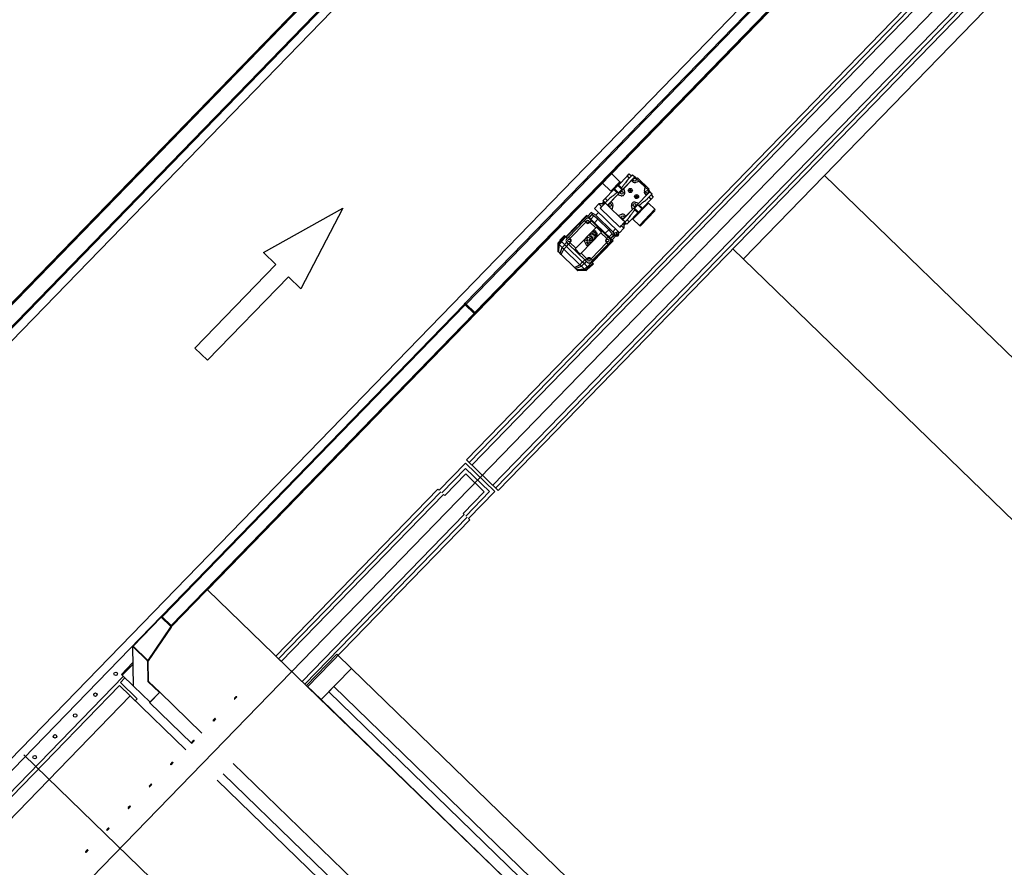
# Model space of a CAD drawing. Header units: millimetres. Extents: x 1395914 to 1460038, y 2368732 to 2439619.
# Tile 25 of 40: x 1407858 to 1411244, y 2404970 to 2407887. Entities that reach past the tile are written whole.
import ezdxf

# ---------------------------------------------------------------- set-up
doc = ezdxf.new("R2010")
doc.units = ezdxf.units.MM
doc.header["$MEASUREMENT"] = 0
for name, color, linetype, lineweight in [('24_Innervegger', 7, 'Continuous', 0), ('271_Fastinventar', 7, 'Continuous', 0), ('822_Akselinjer', 7, 'Continuous', 0)]:
    doc.layers.add(name, color=color, linetype=linetype, lineweight=lineweight)
doc.layers.add('A852-TYNN', color=7, linetype='Continuous', lineweight=5, plot=False)

# ---------------------------------------------------------------- blocks, each defined once
blk = doc.blocks.new('System Panel - Glassfelt 25mm-1254592-PLOT VIEW 001-01 01')
for p, q in [((1112.5, 37.5), (-1112.5, 37.5)), ((-1112.5, 37.5), (-1112.5, 12.5)), ((1112.5, 12.5), (1112.5, 37.5)), ((-1112.5, 12.5), (1112.5, 12.5))]:
    blk.add_line(p, q)
blk = doc.blocks.new('Rectangular Mullion - 70x150mm Aluminium-V4-PLOT VIEW 001-01 01')
for p, q in [((100271, 160764.9), (101785.7, 159135)), ((100161.1, 160662.8), (101675.8, 159032.9))]:
    blk.add_line(p, q)
blk = doc.blocks.new('Rectangular Mullion - 70x150mm Aluminium-V3-PLOT VIEW 001-01 01')
for p, q in [((-35, 75), (35, 75)), ((-35, -75), (-35, 75)), ((35, 75), (35, -75)), ((35, -75), (-35, -75))]:
    blk.add_line(p, q)

msp = doc.modelspace()

# ---------------------------------------------------------------- linework, layer by layer
for p, q in [((1409895.6, 2407302.1), (1409897, 2407300.7)), ((1409914.2, 2407284), (1409935.1, 2407305.6)), ((1409916.5, 2407323.7), (1409917.9, 2407322.3)), ((1409883.7, 2407268.4), (1409859.9, 2407243.8)), ((1409868.4, 2407252.6), (1409850, 2407252.3)), ((1409859.9, 2407252.5), (1409866.5, 2407259.3)), ((1409865.6, 2407252.5), (1409870.1, 2407257.2)), ((1409986.8, 2407255.4), (1409965.9, 2407233.9)), ((1409989, 2407178.7), (1410042.6, 2407234)), ((1409994.7, 2407178.8), (1410042.7, 2407228.3)), ((1410010.2, 2407248.7), (1410012.4, 2407246.6)), ((1409737.6, 2407137.8), (1409809.6, 2407212.1)), ((1409745.3, 2407138.6), (1409799.6, 2407194.6)), ((1409839, 2407213.7), (1409823.4, 2407222.7)), ((1409823.6, 2407195), (1409881.8, 2407138.6)), ((1409824.8, 2407193.8), (1409826.6, 2407195.6)), ((1409951.2, 2407202.9), (1409927.4, 2407178.4)), ((1409973.3, 2407210.7), (1409975.5, 2407208.6)), ((1409750.3, 2407133.8), (1409804.6, 2407189.7)), ((1409818.8, 2407190), (1409838.9, 2407170.5)), ((1409829.8, 2407189), (1409831.6, 2407190.8)), ((1409836.5, 2407159.9), (1409839.2, 2407156)), ((1409935.9, 2407184.3), (1409940.4, 2407189)), ((1409936, 2407178.6), (1409942.6, 2407185.4)), ((1409718.4, 2407125.7), (1409733.7, 2407141.5)), ((1409721.1, 2407123.1), (1409736.5, 2407138.8)), ((1409800.1, 2407124.7), (1409803.8, 2407128.5)), ((1409803.8, 2407128.5), (1409813.1, 2407124.1)), ((1409808.6, 2407133.5), (1409812.9, 2407137.9)), ((1409813.2, 2407124.2), (1409808.6, 2407133.4)), ((1409813, 2407138), (1409828.8, 2407129.5)), ((1409815.8, 2407129.9), (1409820.4, 2407120.8)), ((1409824.4, 2407124.9), (1409815.9, 2407130)), ((1409817.5, 2407142.6), (1409825.5, 2407150.9)), ((1409820.7, 2407139.3), (1409817.5, 2407142.6)), ((1409824.5, 2407143.2), (1409820.8, 2407139.3)), ((1409822.6, 2407138.4), (1409825.9, 2407141.8)), ((1409825.6, 2407135.4), (1409822.6, 2407138.4)), ((1409828.8, 2407129.4), (1409824.5, 2407124.9)), ((1409825.9, 2407141.9), (1409824.6, 2407143.2)), ((1409825, 2407052.9), (1409897.1, 2407127.2)), ((1409825.5, 2407150.9), (1409837.9, 2407138.9)), ((1409829, 2407138.8), (1409825.7, 2407135.4)), ((1409826.5, 2407133.7), (1409830.1, 2407137.7)), ((1409829.7, 2407130.4), (1409826.5, 2407133.6)), ((1409830.1, 2407137.8), (1409829.1, 2407138.8)), ((1409838, 2407138.8), (1409829.8, 2407130.4)), ((1409838, 2407140.6), (1409836.3, 2407145.2)), ((1409856.8, 2407153), (1409876.9, 2407133.5)), ((1409873.4, 2407146.6), (1409875.2, 2407148.4)), ((1409878.4, 2407141.8), (1409880.2, 2407143.6)), ((1409897.8, 2407156.6), (1409907.4, 2407141.2)), ((1409901.5, 2407150.7), (1409916.5, 2407157.8)), ((1409905.4, 2407144.8), (1409902.7, 2407151.3)), ((1409905.9, 2407145), (1409906.2, 2407144.2)), ((1409912.8, 2407146.9), (1409909.7, 2407154.6)), ((1409915.9, 2407149.5), (1409916.4, 2407148.4)), ((1409708.1, 2407117.6), (1409710.4, 2407115.4)), ((1409712.9, 2407112.9), (1409723.5, 2407102.7)), ((1409729.3, 2407097), (1409784.5, 2407043.4)), ((1409731.9, 2407112.6), (1409739.5, 2407120.5)), ((1409738.2, 2407106.5), (1409745.9, 2407114.4)), ((1409745.6, 2407114.6), (1409803.8, 2407058.2)), ((1409750.5, 2407119.6), (1409770.6, 2407100.1)), ((1409808.2, 2407108.2), (1409800.1, 2407124.7)), ((1409807.4, 2407121.3), (1409812.8, 2407112.9)), ((1409816.8, 2407117), (1409807.5, 2407121.4)), ((1409812.7, 2407112.8), (1409808.3, 2407108.2)), ((1409820.4, 2407120.7), (1409816.8, 2407117)), ((1409877.1, 2407119.4), (1409822.8, 2407063.4)), ((1409711.9, 2407086), (1409716.4, 2407081.7)), ((1409720, 2407078.2), (1409766, 2407033.5)), ((1409788.6, 2407082.7), (1409808.6, 2407063.2)), ((1409793.8, 2407052.6), (1409801.4, 2407060.5)), ((1409827.8, 2407058.6), (1409820.8, 2407051.4)), ((1409769.6, 2407030), (1409774.1, 2407025.7)), ((1409790.4, 2407037.8), (1409800.9, 2407027.5)), ((1409800.1, 2407046.5), (1409807.7, 2407054.3)), ((1409814.8, 2407032.2), (1409805.7, 2407022.9)), ((1409810.8, 2407036), (1409826.1, 2407051.8)), ((1409813.5, 2407033.4), (1409828.9, 2407049.2)), ((1409423.3, 2406872.9), (1409426, 2406875.7)), ((1408378.8, 2405796.5), (1408381.4, 2405799.3)), ((1408297.7, 2405679.8), (1408246.9, 2405729.1)), ((1408247.6, 2405730.3), (1408298.3, 2405681)), ((1408299.7, 2405679.1), (1408297.7, 2405679.1)), ((1408300.7, 2405610.9), (1408299.7, 2405679.1)), ((1408247.8, 2405668.8), (1408210.7, 2405630.5)), ((1407613.6, 2405008), (1408214.3, 2405627)), ((1408300.7, 2405610.9), (1408298.7, 2405610.9)), ((1408301.3, 2405609.5), (1408299.9, 2405608)), ((1408339.6, 2405572.3), (1408301.3, 2405609.5)), ((1407680.8, 2404985.4), (1408237.9, 2405559.5)), ((1408600.9, 2405556.3), (1408596.7, 2405552)), ((1408527.8, 2405481), (1408523.6, 2405476.7)), ((1408454.7, 2405405.6), (1408450.5, 2405401.3)), ((1428798.2, 2385050), (1407872.2, 2405357)), ((1408381.5, 2405330.3), (1408377.4, 2405326)), ((1408308.4, 2405254.9), (1408304.2, 2405250.6)), ((1408235.3, 2405179.6), (1408231.1, 2405175.2)), ((1408162.2, 2405104.2), (1408158, 2405099.9)), ((1408089, 2405028.9), (1408084.9, 2405024.5))]:
    msp.add_line(p, q)
at = {"flags": 128}
for points in [[(1406688.8, 2405729.3), (1406685.9, 2405732.1), (1407539, 2406611.2), (1407541.9, 2406608.4), (1407579.2, 2406572.2), (1407582.1, 2406569.4), (1407579.2, 2406572.2), (1407541.9, 2406608.4), (1407539, 2406611.2), (1409628.2, 2408764.1), (1409631.1, 2408761.3), (1409668.4, 2408725.1), (1409671.3, 2408722.3), (1407582.1, 2406569.4), (1406729, 2405690.3), (1406726.1, 2405693.1)], [(1409968, 2407334.5), (1409969.3, 2407339.3), (1409974.1, 2407340.7), (1409977.7, 2407337.2), (1409976.5, 2407332.3), (1409971.6, 2407331)], [(1409924.2, 2407289.2), (1409925.4, 2407294.1), (1409930.2, 2407295.5), (1409933.8, 2407292), (1409932.6, 2407287.1), (1409927.8, 2407285.7)], [(1409959.9, 2407300.9), (1409960.7, 2407298.1), (1409958.7, 2407296.1), (1409955.9, 2407296.8), (1409955.1, 2407299.5), (1409957.1, 2407301.6)], [(1410011.1, 2407292.7), (1410012.3, 2407297.5), (1410017.2, 2407298.9), (1410020.8, 2407295.4), (1410019.5, 2407290.5), (1410014.7, 2407289.2)], [(1409981.4, 2407280), (1409982.2, 2407277.2), (1409980.2, 2407275.2), (1409977.4, 2407275.9), (1409976.6, 2407278.6), (1409978.6, 2407280.7)], [(1408825.1, 2406960.1), (1408782, 2407001.8), (1408503.5, 2406714.8), (1408460.4, 2406756.6), (1408739, 2407043.6), (1408695.9, 2407085.4), (1408969.4, 2407238)], [(1409883.8, 2407247.6), (1409885, 2407252.5), (1409889.8, 2407253.9), (1409893.4, 2407250.4), (1409892.2, 2407245.5), (1409887.4, 2407244.1)], [(1409967.2, 2407247.5), (1409968.4, 2407252.3), (1409973.3, 2407253.7), (1409976.9, 2407250.2), (1409975.7, 2407245.3), (1409970.8, 2407244)], [(1409810.4, 2407197.1), (1409814.9, 2407196), (1409816.1, 2407191.5), (1409812.9, 2407188.2), (1409808.4, 2407189.4), (1409807.2, 2407193.8)], [(1409926.8, 2407205.8), (1409928.1, 2407210.7), (1409932.9, 2407212.1), (1409936.5, 2407208.6), (1409935.3, 2407203.7), (1409930.4, 2407202.3)], [(1409786, 2407080.1), (1409768.1, 2407097.5), (1409770.6, 2407100.1), (1409838.9, 2407170.5), (1409841.4, 2407173), (1409859.3, 2407155.6), (1409856.8, 2407153), (1409788.6, 2407082.7)], [(1409746.3, 2407131.1), (1409750.8, 2407130), (1409752.1, 2407125.5), (1409748.8, 2407122.2), (1409744.4, 2407123.3), (1409743.1, 2407127.8)], [(1409878.6, 2407131), (1409883, 2407129.8), (1409884.3, 2407125.4), (1409881.1, 2407122.1), (1409876.6, 2407123.2), (1409875.4, 2407127.6)], [(1409814.5, 2407064.9), (1409819, 2407063.8), (1409820.2, 2407059.4), (1409817, 2407056.1), (1409812.5, 2407057.2), (1409811.3, 2407061.6)]]:
    msp.add_lwpolyline(points, close=True, dxfattribs=at)
for points in [[(1409631.1, 2408761.3), (1407541.9, 2406608.4), (1406688.8, 2405729.3)], [(1406726.1, 2405693.1), (1407579.2, 2406572.2), (1409668.4, 2408725.1)], [(1407556.6, 2405064.1), (1410372.9, 2407966.3), (1410409.1, 2408003.6), (1409691.4, 2408700), (1409655.2, 2408662.7), (1406838.9, 2405760.5)], [(1408345.5, 2405834.1), (1408348.4, 2405831.3), (1408378.6, 2405802), (1408381.4, 2405799.3), (1409423.3, 2406872.9), (1409420.4, 2406875.6), (1409390.2, 2406904.9), (1409387.4, 2406907.7), (1409390.2, 2406910.5), (1410432, 2407984.1)], [(1410436.3, 2407982.8), (1410434.9, 2407981.4), (1409393, 2406907.8), (1409391.6, 2406906.3), (1409390.2, 2406904.9), (1408348.4, 2405831.3), (1408347, 2405829.9)], [(1409390.2, 2406910.5), (1409393, 2406907.8), (1409423.2, 2406878.5), (1409426, 2406875.7), (1410467.9, 2407949.3), (1410465, 2407952.1), (1410434.9, 2407981.4), (1410432, 2407984.1), (1410433.4, 2407985.6)], [(1410466.4, 2407953.5), (1410465, 2407952.1), (1409423.2, 2406878.5), (1409421.8, 2406877.1), (1409420.4, 2406875.6), (1408378.6, 2405802), (1408377.2, 2405800.6)], [(1409861.7, 2407324.6), (1409890.4, 2407296.8), (1409921.7, 2407329), (1409893, 2407356.9)], [(1409871.5, 2407255.8), (1409864, 2407263.1), (1409871.7, 2407271.1), (1409901.6, 2407301.9), (1409903.7, 2407304), (1409914.8, 2407315.5), (1409916.9, 2407317.6), (1409946.8, 2407348.4), (1409954.5, 2407356.4), (1409962.1, 2407349.1)], [(1409894.9, 2407233.1), (1409884.1, 2407243.6), (1409879.1, 2407248.5), (1409973.1, 2407345.4), (1409978.1, 2407340.5), (1409988.9, 2407330)], [(1409938.6, 2407293.3), (1409935.1, 2407305.6), (1409963, 2407334.3), (1409968.9, 2407340.4)], [(1409949.9, 2407336.5), (1409965.5, 2407352.7), (1409973.1, 2407345.4)], [(1410006.2, 2407296.5), (1410009.6, 2407309.9), (1409988.9, 2407330), (1409975.6, 2407326.2)], [(1409979.1, 2407339.5), (1409982.3, 2407342.7), (1410022.5, 2407303.7), (1410019.4, 2407300.4)], [(1409989.9, 2407329), (1409992, 2407331.2), (1409997.8, 2407325.6)], [(1409924.9, 2407325.9), (1409923.1, 2407327.7), (1409891.8, 2407295.4), (1409893.6, 2407293.6)], [(1409914.8, 2407315.5), (1409928.7, 2407302), (1409917.6, 2407290.5), (1409903.7, 2407304)], [(1409995.7, 2407323.4), (1409997.8, 2407325.6), (1410004.9, 2407318.6), (1410002.9, 2407316.5)], [(1410004.9, 2407318.6), (1410010.7, 2407313.1), (1410008.6, 2407310.9)], [(1410009.6, 2407309.9), (1410020.4, 2407299.4), (1410025.5, 2407294.5), (1410033, 2407287.2), (1410017.3, 2407271.1)], [(1409926.5, 2407280.9), (1409914.2, 2407284), (1409889.9, 2407258.9), (1409883.9, 2407252.8)], [(1410025.5, 2407294.5), (1409931.4, 2407197.7), (1409926.4, 2407202.5), (1409915.6, 2407213)], [(1410029.5, 2407283.6), (1410037.1, 2407276.3), (1410029.3, 2407268.4), (1409999.4, 2407237.6), (1409997.4, 2407235.4), (1409986.2, 2407223.9), (1409984.1, 2407221.8), (1409954.3, 2407191), (1409946.5, 2407183), (1409939, 2407190.3)], [(1409974.5, 2407258.5), (1409986.8, 2407255.4), (1410014.7, 2407284.1), (1410020.6, 2407290.2)], [(1409936.1, 2407168.7), (1409921.2, 2407153.3), (1409835, 2407236.9), (1409850, 2407252.3), (1409859.3, 2407243.2), (1409854.5, 2407238.2), (1409854.5, 2407238.2), (1409871.6, 2407255.8), (1409879.1, 2407248.5)], [(1409935.9, 2407187.1), (1409936.1, 2407168.7), (1409926.8, 2407177.8), (1409921.9, 2407172.8), (1409921.9, 2407172.8), (1409854.5, 2407238.2)], [(1409898.3, 2407246.5), (1409894.9, 2407233.1), (1409915.6, 2407213), (1409928.9, 2407216.8)], [(1409935.6, 2407202.7), (1409941.5, 2407208.8), (1409965.9, 2407233.9), (1409962.4, 2407246.1)], [(1409989, 2407178.7), (1409967.1, 2407200), (1410020.8, 2407255.2), (1410042.6, 2407234)], [(1409986.2, 2407223.9), (1409972.3, 2407237.4), (1409983.4, 2407248.9), (1409997.4, 2407235.4)], [(1409736.2, 2407139.1), (1409808.2, 2407213.4), (1409809.6, 2407212.1), (1409826.6, 2407195.6), (1409831.6, 2407190.8), (1409875.2, 2407148.4), (1409880.2, 2407143.6), (1409897.1, 2407127.2), (1409898.5, 2407125.8), (1409826.4, 2407051.5)], [(1409806.8, 2407187.7), (1409804.6, 2407189.7), (1409799.6, 2407194.6), (1409806.6, 2407201.8)], [(1409811.4, 2407210.4), (1409823.4, 2407222.7), (1409827.8, 2407218.5), (1409815.8, 2407206.1)], [(1409816.5, 2407201.9), (1409823.6, 2407195), (1409818.8, 2407190), (1409816.7, 2407187.8)], [(1409816.7, 2407205.2), (1409827.1, 2407216), (1409832.2, 2407211.1), (1409821.8, 2407200.3)], [(1409834.7, 2407187.7), (1409846.7, 2407200.1), (1409884.1, 2407163.9), (1409872, 2407151.5)], [(1409848.7, 2407223.6), (1409839, 2407213.7), (1409897.8, 2407156.6), (1409907.5, 2407166.5)], [(1409921.9, 2407172.8), (1409939, 2407190.4), (1409931.4, 2407197.7)], [(1409717.2, 2407126.9), (1409708.1, 2407117.6), (1409708.5, 2407089.3), (1409710.3, 2407087.6)], [(1409823.6, 2407054.2), (1409826.1, 2407051.8), (1409828.9, 2407049.2), (1409831.2, 2407046.9), (1409815.8, 2407031.1), (1409813.5, 2407033.4), (1409810.8, 2407036), (1409800.1, 2407046.5), (1409793.8, 2407052.6), (1409738.2, 2407106.5), (1409731.9, 2407112.6), (1409721.1, 2407123.1), (1409718.4, 2407125.7), (1409716.1, 2407127.9), (1409731.4, 2407143.7), (1409733.7, 2407141.5), (1409736.5, 2407138.8), (1409741.1, 2407134.3)], [(1409738.3, 2407131.5), (1409745.3, 2407138.6), (1409750.3, 2407133.8), (1409752.5, 2407131.7)], [(1409874.8, 2407131.4), (1409876.9, 2407133.5), (1409881.8, 2407138.6), (1409888.9, 2407131.6)], [(1409890.1, 2407134), (1409900.5, 2407144.8), (1409895.4, 2407149.7), (1409885, 2407138.9)], [(1409895.4, 2407128.9), (1409907.4, 2407141.2), (1409903, 2407145.5), (1409891, 2407133.1)], [(1409915.1, 2407157.2), (1409917.7, 2407151), (1409912.8, 2407146.9), (1409905.4, 2407144.8), (1409904.9, 2407145.2)], [(1409710.3, 2407087.6), (1409710.4, 2407115.4), (1409719.5, 2407124.7)], [(1409711.9, 2407086), (1409712.9, 2407112.9), (1409722, 2407122.2)], [(1409716.4, 2407081.7), (1409723.5, 2407102.7), (1409732.5, 2407112)], [(1409720, 2407078.2), (1409729.3, 2407097), (1409738.4, 2407106.3)], [(1409752.6, 2407121.8), (1409750.5, 2407119.6), (1409745.6, 2407114.6), (1409738.5, 2407121.6)], [(1409820.6, 2407065.5), (1409822.8, 2407063.4), (1409827.8, 2407058.6), (1409882.1, 2407114.5)], [(1409889.1, 2407121.7), (1409882.1, 2407114.5), (1409877.1, 2407119.4), (1409875, 2407121.5)], [(1409811, 2407051.2), (1409803.8, 2407058.2), (1409808.6, 2407063.2), (1409810.7, 2407065.4)], [(1409766, 2407033.5), (1409784.5, 2407043.4), (1409793.6, 2407052.8)], [(1409769.6, 2407030), (1409790.4, 2407037.8), (1409799.4, 2407047.1)], [(1409810, 2407036.9), (1409800.9, 2407027.5), (1409774.1, 2407025.7)], [(1409775.7, 2407024.1), (1409803.4, 2407025.1), (1409812.5, 2407034.4)], [(1409803.4, 2407025.1), (1409805.7, 2407022.9), (1409777.4, 2407022.4), (1409775.7, 2407024.1)], [(1407578.1, 2405043.2), (1408345.5, 2405834.1), (1409387.4, 2406907.7)], [(1409388.8, 2406906.3), (1409390.2, 2406907.7), (1409391.6, 2406906.3), (1409421.8, 2406877.1), (1409423.2, 2406875.7), (1409421.8, 2406874.2)], [(1409391.6, 2406909.2), (1409390.2, 2406907.7), (1409391.6, 2406906.3), (1409421.8, 2406877.1), (1409423.2, 2406875.7), (1409424.6, 2406877.1)], [(1408247.1, 2405729.8), (1408247.6, 2405730.3), (1408344.6, 2405830.3), (1408377.7, 2405798.3), (1408298.3, 2405681)], [(1408347, 2405832.7), (1408345.6, 2405831.3), (1408347, 2405829.9), (1408377.2, 2405800.6), (1408378.6, 2405799.2), (1408380, 2405800.7)], [(1408377.3, 2405797.7), (1408378.9, 2405796.7), (1408300, 2405680.2), (1408299.4, 2405680.7), (1408298.4, 2405681.3)], [(1408246.3, 2405673), (1408207.8, 2405633.3), (1408210.7, 2405630.5), (1408248.9, 2405593.4), (1408246.9, 2405729.1)], [(1408297.7, 2405679.8), (1408298.7, 2405609.2), (1408338.2, 2405570.9), (1408306.1, 2405537.9), (1408248.9, 2405593.4)], [(1408220, 2405621.5), (1408204.7, 2405605.7), (1408262.1, 2405550), (1408255.2, 2405542.8)], [(1408428.8, 2405374.2), (1408237.9, 2405559.5), (1408200.6, 2405595.7), (1407643.5, 2405021.6), (1407680.8, 2404985.4), (1407869.3, 2404802.4)], [(1408484.5, 2405431.7), (1408339.6, 2405572.3), (1408304.8, 2405536.5), (1408449.7, 2405395.8)], [(1408604.8, 2405555.6), (1408604.4, 2405556.1), (1408597.1, 2405548.5), (1408597.5, 2405548.1)], [(1408531.7, 2405480.3), (1408531.3, 2405480.7), (1408524, 2405473.2), (1408524.4, 2405472.7)], [(1408458.6, 2405404.9), (1408458.2, 2405405.3), (1408450.9, 2405397.8), (1408451.3, 2405397.4)], [(1408385.5, 2405329.6), (1408385, 2405330), (1408377.7, 2405322.5), (1408378.2, 2405322)], [(1408557.4, 2405291.3), (1409653.9, 2404227.2), (1409688.7, 2404263.1), (1428993.3, 2385529.6), (1428958.5, 2385493.7), (1409653.9, 2404227.2), (1409640, 2404212.8), (1409653.9, 2404227.2), (1409688.7, 2404263.1), (1408592.2, 2405327.2)], [(1408536.5, 2405269.8), (1409592.8, 2404244.7), (1409630.2, 2404208.5), (1409073, 2403634.3), (1409035.7, 2403670.6), (1407979.3, 2404695.7)], [(1408312.3, 2405254.2), (1408311.9, 2405254.6), (1408304.6, 2405247.1), (1408305, 2405246.7)], [(1408239.2, 2405178.9), (1408238.8, 2405179.3), (1408231.5, 2405171.8), (1408231.9, 2405171.3)], [(1408166.1, 2405103.5), (1408165.7, 2405103.9), (1408158.4, 2405096.4), (1408158.8, 2405096)], [(1408093, 2405028.2), (1408092.5, 2405028.6), (1408085.2, 2405021), (1408085.7, 2405020.6)]]:
    msp.add_lwpolyline(points, dxfattribs=at)
for centre, radius in [((1409957.9, 2407298.8), 7), ((1409979.4, 2407277.9), 7), ((1408188, 2405635.8), 6), ((1408118.3, 2405564.1), 6), ((1408048.7, 2405492.3), 6), ((1407979.1, 2405420.5), 6), ((1407909.4, 2405348.8), 6)]:
    msp.add_circle(centre, radius)
for centre, radius, start, end in [((1409972.9, 2407335.8), 10, 188.9902, 285.8601), ((1409973.6, 2407335.8), 6.5, 45.8601, 135.8601), ((1410015.9, 2407294), 10, 165.8601, 262.73), ((1410015.9, 2407294.7), 6.5, 315.8601, 45.8601), ((1409929, 2407290.6), 10, 255.8601, 15.8601), ((1409869.4, 2407256.5), 4, 121.3825, 135.8601), ((1409888.6, 2407248.3), 6.5, 135.8601, 225.8601), ((1409888.6, 2407249), 10, 345.8601, 82.73), ((1409972.1, 2407248.8), 10, 75.8601, 195.8601), ((1410039.9, 2407231.1), 4, 315.8601, 45.8601), ((1409811.6, 2407196.9), 7, 45.8601, 135.8601), ((1409931, 2407207.2), 6.5, 225.8601, 315.8601), ((1409931.7, 2407207.2), 10, 8.9902, 105.8601), ((1409806.1, 2407164.7), 26.5, 120.2148, 151.5053), ((1409811.7, 2407192.7), 7, 225.8601, 315.8601), ((1409842.4, 2407143.7), 17.2, 110.2424, 130.5253), ((1409836.5, 2407159.8), 0.05, 34.958, 110.262), ((1409939.7, 2407188.2), 4, 315.8601, 330.3376), ((1409991.8, 2407181.6), 4, 225.8601, 315.8601), ((1409743.3, 2407126.6), 7, 135.8601, 225.8601), ((1409747.6, 2407126.7), 7, 315.8601, 45.8601), ((1409803.8, 2407128.5), 0.05, 64.9412, 135.5023), ((1409808.6, 2407133.4), 0.05, 135.8601, 206.779), ((1409813, 2407137.9), 0.05, 61.8886, 135.8601), ((1409815.8, 2407130), 0.05, 59.3013, 206.7789), ((1409817.5, 2407142.6), 0.05, 136.0245, 225.1299), ((1409820.8, 2407139.4), 0.05, 225.1299, 315.8601), ((1409822.6, 2407138.4), 0.05, 135.8753, 225.8601), ((1409824.6, 2407143.1), 0.05, 45.8601, 135.8601), ((1409825.5, 2407150.9), 0.05, 45.86, 136.0245), ((1409825.6, 2407135.5), 0.05, 225.8601, 315.8449), ((1409825.9, 2407141.9), 0.05, 315.8753, 45.8601), ((1409826.5, 2407133.7), 0.05, 137.6067, 225.1298), ((1409828.8, 2407129.5), 0.05, 315.8601, 61.8886), ((1409829, 2407138.8), 0.05, 45.8601, 135.8449), ((1409837.2, 2407151.6), 7.97, 138.5838, 188.7834), ((1409834.3, 2407151.6), 5.12, 194.2018, 249.7985), ((1409829.8, 2407130.4), 0.05, 225.1299, 315.8601), ((1409830.1, 2407137.7), 0.05, 317.6067, 45.8601), ((1409834.3, 2407150.2), 3.89, 241.6633, 306.1527), ((1409835.6, 2407152.8), 1.5, 126.6883, 172.6595), ((1409834.9, 2407152.8), 0.797, 163.7702, 300.67), ((1409840.7, 2407146.4), 9.71, 99.3794, 128.3937), ((1409832.3, 2407158.7), 7.28, 294.3852, 309.6924), ((1409836.3, 2407145.2), 0.05, 110.0405, 200.658), ((1409840.2, 2407134.4), 11.5, 101.5352, 110.0405), ((1409841.6, 2407139.8), 8.86, 103.0064, 124.3678), ((1409839.7, 2407149.3), 4.7, 6.0135, 125.9591), ((1409837.5, 2407148.8), 3.07, 277.7908, 334.7009), ((1409837.9, 2407138.8), 0.05, 315.8601, 45.8601), ((1409834.8, 2407151.1), 11, 287.3621, 306.5828), ((1409838, 2407140.6), 0.05, 200.658, 287.3621), ((1409839.1, 2407156), 0.05, 279.3794, 34.958), ((1409839.7, 2407147.7), 0.653, 335.3794, 94.6004), ((1409833.8, 2407152), 12.4, 307.6263, 314.4612), ((1409836.9, 2407148.4), 7.55, 316.8065, 10.7837), ((1409879.8, 2407126.5), 7, 135.8601, 225.8601), ((1409884.1, 2407126.6), 7, 315.8601, 45.8601), ((1409800.1, 2407124.7), 0.05, 135.5023, 206.2377), ((1409807.5, 2407121.3), 0.05, 64.9412, 212.4189), ((1409808.2, 2407108.2), 0.05, 206.2377, 315.8601), ((1409812.7, 2407112.9), 0.05, 315.8601, 32.4189), ((1409813.2, 2407124.2), 0.05, 244.9412, 26.7789), ((1409816.8, 2407117.1), 0.05, 244.9412, 315.8601), ((1409820.4, 2407120.8), 0.05, 315.8601, 26.779), ((1409824.5, 2407125), 0.05, 239.3013, 315.8601), ((1409815.8, 2407060.5), 7, 45.8601, 135.8601), ((1409815.8, 2407056.3), 7, 225.8601, 315.8601), ((1408302.7, 2405610.9), 4, 180.8601, 225.8601), ((1408302.7, 2405610.9), 2, 180.8601, 225.8601), ((1408598.4, 2405550.4), 2.29, 135.8601, 236.2489), ((1408602.5, 2405554.7), 2.29, 35.4712, 135.8601), ((1408525.2, 2405475.1), 2.29, 135.8601, 236.2489), ((1408529.4, 2405479.4), 2.29, 35.4712, 135.8601), ((1408452.1, 2405399.7), 2.29, 135.8601, 236.2489), ((1408456.3, 2405404), 2.29, 35.4712, 135.8601), ((1408379, 2405324.4), 2.29, 135.8601, 236.2489), ((1408383.2, 2405328.7), 2.29, 35.4712, 135.8601), ((1408305.9, 2405249), 2.29, 135.8601, 236.2489), ((1408310.1, 2405253.3), 2.29, 35.4712, 135.8601), ((1408232.8, 2405173.7), 2.29, 135.8601, 236.2489), ((1408236.9, 2405178), 2.29, 35.4712, 135.8601), ((1408159.6, 2405098.3), 2.29, 135.8601, 236.2489), ((1408163.8, 2405102.6), 2.29, 35.4712, 135.8601), ((1408090.7, 2405027.3), 2.29, 35.4712, 135.8601), ((1408086.5, 2405023), 2.29, 135.8601, 236.2489)]:
    msp.add_arc(centre, radius, start, end)
for centre, major_axis, ratio, start_param, end_param in [((1409987.7, 2407258.6), (-58.4, 56.7), 0.267949, 0.326271, 0.471608), ((1409962.8, 2407232.9), (-58.4, 56.7), 0.267949, -0.471608, -0.326271), ((1409913.3, 2407280.9), (-58.4, 56.7), 0.267949, 3.467863, 3.613201), ((1409938.3, 2407306.6), (-58.4, 56.7), 0.267949, -3.613201, -3.467863), ((1409911.3, 2407146.3), (-5.08, -2.1), 0.355254, 0, 3.141593)]:
    msp.add_ellipse(centre, major_axis=major_axis, ratio=ratio, start_param=start_param, end_param=end_param)
for points, knots in [([(1409949.9, 2407336.5), (1409949.3, 2407336), (1409948.8, 2407335.4), (1409947.5, 2407333.9), (1409946.8, 2407333), (1409944.6, 2407330.1), (1409942.9, 2407327.7), (1409939.2, 2407322.5), (1409937.2, 2407319.7), (1409932.8, 2407313.8), (1409930.4, 2407310.8), (1409927.8, 2407307.7), (1409927.6, 2407307.5), (1409927.5, 2407307.3)], [0, 0, 0, 0, 0.420379, 0.420379, 0.947029, 0.947029, 2.093677, 2.093677, 3.240325, 3.240325, 4.386973, 4.386973, 4.45603, 4.45603, 4.45603, 4.45603]), ([(1409912.3, 2407291.6), (1409912.1, 2407291.5), (1409911.9, 2407291.3), (1409908.8, 2407288.6), (1409905.9, 2407286.1), (1409900.2, 2407281.6), (1409897.4, 2407279.5), (1409892.3, 2407275.6), (1409890, 2407273.8), (1409887.2, 2407271.5), (1409886.3, 2407270.8), (1409884.9, 2407269.5), (1409884.3, 2407268.9), (1409883.7, 2407268.4)], [0, 0, 0, 0, 0.069057, 0.069057, 1.215705, 1.215705, 2.362354, 2.362354, 3.509002, 3.509002, 4.035651, 4.035651, 4.45603, 4.45603, 4.45603, 4.45603]), ([(1409988.8, 2407247.8), (1409988.9, 2407248), (1409989.1, 2407248.1), (1409992.2, 2407250.9), (1409995.2, 2407253.3), (1410000.9, 2407257.9), (1410003.7, 2407260), (1410008.7, 2407263.8), (1410011, 2407265.6), (1410013.9, 2407267.9), (1410014.8, 2407268.7), (1410016.2, 2407270), (1410016.8, 2407270.5), (1410017.3, 2407271.1)], [0, 0, 0, 0, 0.069057, 0.069057, 1.215705, 1.215705, 2.362354, 2.362354, 3.509002, 3.509002, 4.035651, 4.035651, 4.45603, 4.45603, 4.45603, 4.45603]), ([(1409951.2, 2407202.9), (1409951.7, 2407203.5), (1409952.3, 2407204.1), (1409953.5, 2407205.6), (1409954.2, 2407206.4), (1409956.5, 2407209.4), (1409958.1, 2407211.7), (1409961.9, 2407216.9), (1409963.9, 2407219.7), (1409968.3, 2407225.6), (1409970.6, 2407228.6), (1409973.3, 2407231.8), (1409973.4, 2407232), (1409973.6, 2407232.1)], [0, 0, 0, 0, 0.420379, 0.420379, 0.947029, 0.947029, 2.093677, 2.093677, 3.240325, 3.240325, 4.386973, 4.386973, 4.45603, 4.45603, 4.45603, 4.45603]), ([(1409916.4, 2407148.4), (1409916.6, 2407147.9), (1409916.7, 2407147.4), (1409916.8, 2407146.3), (1409916.8, 2407145.8), (1409916.6, 2407144.9), (1409916.4, 2407144.5), (1409916, 2407143.6), (1409915.7, 2407143.3), (1409915.1, 2407142.6), (1409914.8, 2407142.4), (1409914, 2407141.8), (1409913.6, 2407141.6), (1409912.7, 2407141.3), (1409912.2, 2407141.1), (1409911.3, 2407141), (1409910.9, 2407141), (1409910.2, 2407141.1), (1409909.9, 2407141.2), (1409909.2, 2407141.4), (1409908.9, 2407141.5), (1409908.1, 2407141.9), (1409907.5, 2407142.3), (1409906.7, 2407143.2), (1409906.4, 2407143.7), (1409906.2, 2407144.2)], [0, 0, 0, 0, 0.113742, 0.113742, 0.237621, 0.237621, 0.394922, 0.394922, 0.624769, 0.624769, 1.007092, 1.007092, 1.635411, 1.635411, 2.263729, 2.263729, 2.554747, 2.554747, 2.731855, 2.731855, 2.850952, 2.850952, 3.029208, 3.029208, 3.141593, 3.141593, 3.141593, 3.141593]), ([(1409712.9, 2407112.9), (1409712.9, 2407112.9), (1409712.9, 2407112.9), (1409712.9, 2407113), (1409712.8, 2407113), (1409712.8, 2407113), (1409712.7, 2407113.1), (1409712.6, 2407113.2), (1409712.6, 2407113.3), (1409712.4, 2407113.5), (1409712.2, 2407113.6), (1409711.8, 2407114), (1409711.6, 2407114.2), (1409711.2, 2407114.6), (1409711, 2407114.8), (1409710.7, 2407115.1), (1409710.6, 2407115.1), (1409710.5, 2407115.2), (1409710.5, 2407115.3), (1409710.5, 2407115.3), (1409710.5, 2407115.3), (1409710.4, 2407115.3), (1409710.4, 2407115.3), (1409710.4, 2407115.3), (1409710.4, 2407115.3), (1409710.4, 2407115.3), (1409710.4, 2407115.4), (1409710.4, 2407115.4)], [0, 0, 0, 0, 0.0101893, 0.0101893, 0.0186654, 0.0186654, 0.0356385, 0.0356385, 0.0696624, 0.0696624, 0.1379696, 0.1379696, 0.2752426, 0.2752426, 0.4274282, 0.4274282, 0.5031666, 0.5031666, 0.5408832, 0.5408832, 0.5596947, 0.5596947, 0.5690876, 0.5690876, 0.5737807, 0.5737807, 0.5794001, 0.5794001, 0.5794001, 0.5794001]), ([(1409729.3, 2407097), (1409729.3, 2407097), (1409729.3, 2407097.1), (1409729.2, 2407097.1), (1409729.2, 2407097.2), (1409729.1, 2407097.2), (1409729, 2407097.3), (1409728.8, 2407097.5), (1409728.7, 2407097.6), (1409728.3, 2407098), (1409728.1, 2407098.2), (1409727.3, 2407098.9), (1409726.9, 2407099.4), (1409725.9, 2407100.3), (1409725.4, 2407100.8), (1409724.6, 2407101.6), (1409724.4, 2407101.8), (1409724, 2407102.1), (1409723.9, 2407102.2), (1409723.7, 2407102.4), (1409723.7, 2407102.5), (1409723.6, 2407102.5), (1409723.6, 2407102.6), (1409723.5, 2407102.6), (1409723.5, 2407102.6), (1409723.5, 2407102.7), (1409723.5, 2407102.7), (1409723.5, 2407102.7)], [0, 0, 0, 0, 0.010169, 0.010169, 0.018622, 0.018622, 0.0355492, 0.0355492, 0.0694808, 0.0694808, 0.1376027, 0.1376027, 0.274504, 0.274504, 0.4264646, 0.4264646, 0.5020914, 0.5020914, 0.5397524, 0.5397524, 0.5585362, 0.5585362, 0.5679152, 0.5679152, 0.5726014, 0.5726014, 0.5782086, 0.5782086, 0.5782086, 0.5782086]), ([(1409711.9, 2407086), (1409711.7, 2407086.2), (1409711.2, 2407086.7), (1409710.9, 2407087.1), (1409710.5, 2407087.4), (1409710.3, 2407087.6), (1409710.3, 2407087.6)], [0, 0, 0, 0, 1.11947, 1.11947, 1.11947, 2.23894, 2.23894, 2.23894, 2.23894]), ([(1409720, 2407078.2), (1409719.6, 2407078.5), (1409718.9, 2407079.2), (1409718.1, 2407080.1), (1409717.2, 2407080.9), (1409716.6, 2407081.5), (1409716.4, 2407081.7)], [0, 0, 0, 0, 1.11947, 1.11947, 1.11947, 2.23894, 2.23894, 2.23894, 2.23894]), ([(1409769.6, 2407030), (1409769.4, 2407030.3), (1409768.8, 2407030.8), (1409767.9, 2407031.7), (1409767.1, 2407032.5), (1409766.3, 2407033.2), (1409766, 2407033.5)], [0, 0, 0, 0, 1.11947, 1.11947, 1.11947, 2.23894, 2.23894, 2.23894, 2.23894]), ([(1409775.7, 2407024.1), (1409775.6, 2407024.2), (1409775.5, 2407024.3), (1409775.1, 2407024.7), (1409774.7, 2407025.1), (1409774.3, 2407025.5), (1409774.1, 2407025.7)], [0, 0, 0, 0, 1.11947, 1.11947, 1.11947, 2.23894, 2.23894, 2.23894, 2.23894]), ([(1409790.4, 2407037.8), (1409790.4, 2407037.8), (1409790.3, 2407037.8), (1409790.3, 2407037.9), (1409790.2, 2407037.9), (1409790.2, 2407038), (1409790.1, 2407038), (1409790, 2407038.2), (1409789.9, 2407038.3), (1409789.5, 2407038.6), (1409789.3, 2407038.8), (1409788.7, 2407039.4), (1409788.2, 2407039.8), (1409787.2, 2407040.8), (1409786.7, 2407041.3), (1409785.9, 2407042.1), (1409785.6, 2407042.4), (1409785.2, 2407042.8), (1409785.1, 2407042.9), (1409784.9, 2407043.1), (1409784.8, 2407043.2), (1409784.7, 2407043.3), (1409784.7, 2407043.3), (1409784.6, 2407043.4), (1409784.6, 2407043.4), (1409784.6, 2407043.4), (1409784.5, 2407043.4), (1409784.5, 2407043.4)], [0, 0, 0, 0, 0.0101893, 0.0101893, 0.0186654, 0.0186654, 0.0356385, 0.0356385, 0.0696624, 0.0696624, 0.1379696, 0.1379696, 0.2752426, 0.2752426, 0.4274282, 0.4274282, 0.5031666, 0.5031666, 0.5408832, 0.5408832, 0.5596947, 0.5596947, 0.5690876, 0.5690876, 0.5737807, 0.5737807, 0.5794001, 0.5794001, 0.5794001, 0.5794001]), ([(1409803.4, 2407025.1), (1409803.4, 2407025.1), (1409803.4, 2407025.1), (1409803.4, 2407025.1), (1409803.4, 2407025.1), (1409803.4, 2407025.1), (1409803.4, 2407025.1), (1409803.3, 2407025.2), (1409803.3, 2407025.2), (1409803.2, 2407025.3), (1409803.2, 2407025.3), (1409803, 2407025.5), (1409802.8, 2407025.7), (1409802.4, 2407026.1), (1409802.1, 2407026.4), (1409801.7, 2407026.8), (1409801.5, 2407026.9), (1409801.3, 2407027.1), (1409801.2, 2407027.2), (1409801.1, 2407027.3), (1409801.1, 2407027.4), (1409801, 2407027.4), (1409801, 2407027.5), (1409801, 2407027.5), (1409800.9, 2407027.5), (1409800.9, 2407027.5), (1409800.9, 2407027.5), (1409800.9, 2407027.5)], [0, 0, 0, 0, 0.010169, 0.010169, 0.018622, 0.018622, 0.0355492, 0.0355492, 0.0694808, 0.0694808, 0.1376027, 0.1376027, 0.274504, 0.274504, 0.4264646, 0.4264646, 0.5020914, 0.5020914, 0.5397524, 0.5397524, 0.5585362, 0.5585362, 0.5679152, 0.5679152, 0.5726014, 0.5726014, 0.5782086, 0.5782086, 0.5782086, 0.5782086]), ([(1408247.8, 2405668.8), (1408247.6, 2405669.8), (1408247.2, 2405670.8), (1408246.8, 2405671.8), (1408246.7, 2405671.9), (1408246.4, 2405672.6), (1408246.3, 2405672.9), (1408246.3, 2405673)], [0, 0, 0, 0, 0.510425, 0.510425, 0.607001, 0.607001, 1, 1, 1, 1]), ([(1408247.8, 2405671.6), (1408247.7, 2405671.5), (1408247.7, 2405671.3), (1408247.8, 2405670.9), (1408247.8, 2405670.9), (1408247.8, 2405670.9)], [0, 0, 0, 0, 0.392999, 0.392999, 0.4186106, 0.4186106, 0.4186106, 0.4186106])]:
    msp.add_open_spline(points, degree=3, knots=knots)
for points, weights in [([(1409954.4, 2407341.2), (1409950.6, 2407344.8), (1409946.8, 2407348.4)], [1, 0.99999665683, 0.999991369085]), ([(1409912.3, 2407291.6), (1409906.9, 2407296.8), (1409901.6, 2407301.9)], [1, 0.999996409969, 0.999988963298]), ([(1409916.9, 2407317.6), (1409922.2, 2407312.5), (1409927.5, 2407307.3)], [0.999988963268, 0.999996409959, 1]), ([(1409871.7, 2407271.1), (1409875.4, 2407267.4), (1409879.2, 2407263.7)], [0.999991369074, 0.999996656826, 1]), ([(1410029.3, 2407268.4), (1410025.6, 2407272.1), (1410021.9, 2407275.8)], [0.999991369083, 0.999996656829, 1]), ([(1409984.1, 2407221.8), (1409978.9, 2407227), (1409973.6, 2407232.1)], [0.999988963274, 0.999996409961, 1]), ([(1409988.8, 2407247.8), (1409994.1, 2407242.7), (1409999.4, 2407237.6)], [1, 0.999996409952, 0.999988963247]), ([(1409827.1, 2407216), (1409827.6, 2407217.5), (1409827.8, 2407218.5)], [0.92597663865, 0.972349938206, 1]), ([(1409846.7, 2407200.1), (1409840.1, 2407205.4), (1409832.2, 2407211.1)], [1, 0.972349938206, 0.925976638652]), ([(1409946.6, 2407198.2), (1409950.4, 2407194.6), (1409954.3, 2407191)], [1, 0.999996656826, 0.999991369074]), ([(1409895.4, 2407149.7), (1409889.5, 2407157.5), (1409884.1, 2407163.9)], [0.92597663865, 0.972349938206, 1]), ([(1409903, 2407145.5), (1409902, 2407145.3), (1409900.5, 2407144.8)], [1, 0.972349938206, 0.925976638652])]:
    msp.add_rational_spline(points, weights, degree=2)
for points in [[(1409859.9, 2407243.8), (1409859.7, 2407243.6), (1409859.5, 2407243.4), (1409859.3, 2407243.2)], [(1409926.8, 2407177.8), (1409927, 2407178), (1409927.2, 2407178.2), (1409927.4, 2407178.4)], [(1408246.9, 2405729.1), (1408247, 2405729.5), (1408247.3, 2405729.9), (1408247.6, 2405730.3)], [(1408247.1, 2405729.8), (1408247, 2405729.6), (1408246.9, 2405729.4), (1408246.9, 2405729.1)], [(1408246.3, 2405673), (1408246.8, 2405672.5), (1408247.3, 2405672), (1408247.8, 2405671.6)], [(1408297.7, 2405679.8), (1408297.7, 2405680.3), (1408298, 2405680.7), (1408298.3, 2405681)], [(1408297.7, 2405679.1), (1408297.7, 2405679.6), (1408297.7, 2405680.1), (1408297.9, 2405680.5)], [(1408300, 2405680.2), (1408299.8, 2405679.9), (1408299.7, 2405679.5), (1408299.7, 2405679.1)]]:
    msp.add_open_spline(points, degree=3)
at = {"layer": '24_Innervegger'}
for p, q in [((1415976.2, 2413154.5), (1409394, 2406371.7)), ((1415985.5, 2413145.5), (1409403.3, 2406362.7)), ((1415994.8, 2413136.4), (1409412.7, 2406353.6)), ((1416066.6, 2413066.8), (1409484.4, 2406284)), ((1416075.9, 2413057.7), (1409493.8, 2406274.9)), ((1409503.1, 2406265.9), (1416085.2, 2413048.7)), ((1409391.4, 2406360.4), (1409300.8, 2406267.1)), ((1409491.8, 2406262.9), (1409391.4, 2406360.4)), ((1409394, 2406371.7), (1409503.1, 2406265.9)), ((1409391.6, 2406342), (1409310.2, 2406258)), ((1409391.9, 2406323.6), (1409319.5, 2406249)), ((1409473.4, 2406262.6), (1409391.6, 2406342)), ((1409455.1, 2406262.3), (1409391.9, 2406323.6)), ((1409296.5, 2406271.3), (1408738.7, 2405696.4)), ((1409305.8, 2406262.2), (1408748, 2405687.4)), ((1409315.2, 2406253.2), (1408757.3, 2405678.3)), ((1409300.8, 2406267.1), (1409296.5, 2406271.3)), ((1409319.5, 2406249), (1409315.2, 2406253.2)), ((1409315.2, 2406253.2), (1409319.5, 2406249)), ((1409382.6, 2406187.7), (1409455.1, 2406262.3)), ((1409392, 2406178.6), (1409473.4, 2406262.6)), ((1409401.3, 2406169.6), (1409491.8, 2406262.9)), ((1409386.9, 2406183.5), (1408829.1, 2405608.7)), ((1409386.9, 2406183.5), (1409382.6, 2406187.7)), ((1409382.6, 2406187.7), (1409386.9, 2406183.5)), ((1409396.3, 2406174.5), (1408838.4, 2405599.6)), ((1408847.8, 2405590.6), (1409405.6, 2406165.4)), ((1409405.6, 2406165.4), (1409401.3, 2406169.6)), ((1408738.7, 2405696.4), (1408847.8, 2405590.6))]:
    msp.add_line(p, q, dxfattribs=at)
at = {"layer": '271_Fastinventar'}
for p, q in [((1410346.8, 2407063.5), (1415918.1, 2412804.6)), ((1411845.4, 2406166.7), (1410625.4, 2407350.6)), ((1410310.9, 2407098.3), (1411279.7, 2406158.2))]:
    msp.add_line(p, q, dxfattribs=at)
at = {"layer": '822_Akselinjer'}
msp.add_line((1433765.1, 2431376.5), (1405997.7, 2402762.8), dxfattribs=at)
at = {"layer": 'A852-TYNN'}
msp.add_lwpolyline([(1428492.8, 2384479.7), (1428388, 2384581.3), (1428360.2, 2384552.6), (1406612.8, 2405656.7), (1412450.1, 2411672), (1413289.7, 2410857.2), (1408503.3, 2405924.9), (1429407.4, 2385640.4), (1429312.8, 2385542.9), (1429421.9, 2385437.1)], close=True, dxfattribs=at)

# ---------------------------------------------------------------- block references
at = {"layer": '24_Innervegger'}
for name, p, rotation in [('Rectangular Mullion - 70x150mm Aluminium-V4-PLOT VIEW 001-01 01', (1317160.2, 2239927.8), 2.958939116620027), ('System Panel - Glassfelt 25mm-1254592-PLOT VIEW 001-01 01', (1409745, 2404825.8), 135.8600616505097)]:
    msp.add_blockref(name, p, dxfattribs=dict(at, rotation=rotation))
at = {"layer": '24_Innervegger', "extrusion": (0, 0, -1), "rotation": 44.13993834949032}
msp.add_blockref('Rectangular Mullion - 70x150mm Aluminium-V3-PLOT VIEW 001-01 01', (-1408921.5, 2405624.9), dxfattribs=at)

doc.saveas('drawing.dxf')
